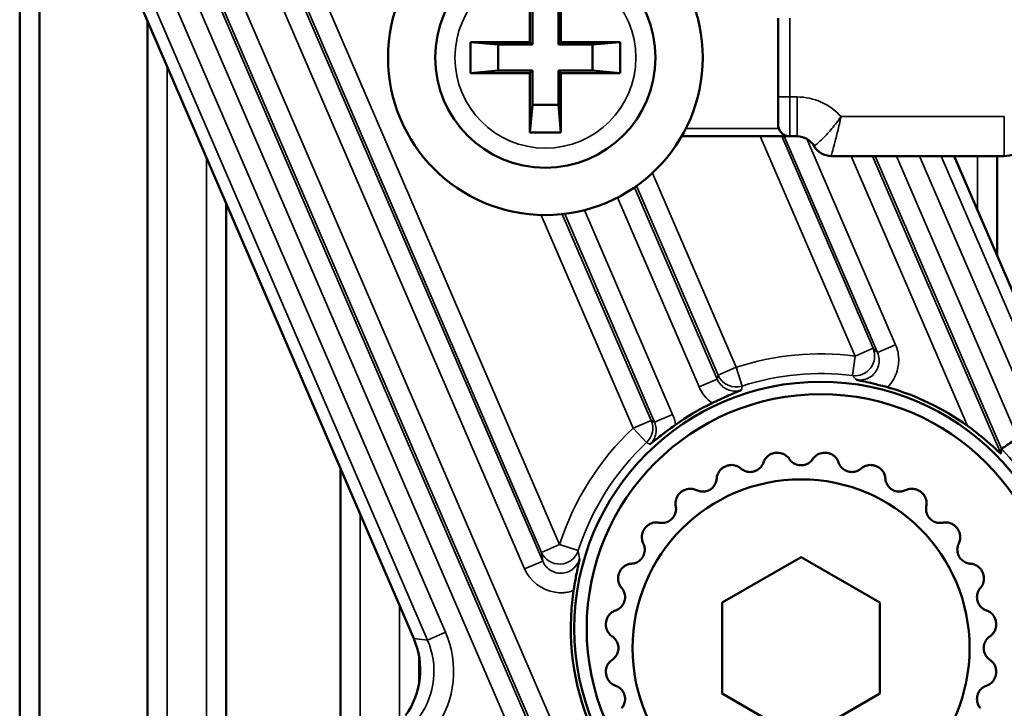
# Model space of a CAD drawing. Header units: millimetres. Extents: x 0 to 4638, y -120 to 1188.
# Tile 106 of 256: x 615 to 640, y 803 to 821. Entities that reach past the tile are written whole.
import ezdxf

# ---------------------------------------------------------------- set-up
doc = ezdxf.new("R2010")
doc.units = ezdxf.units.MM
doc.header["$LTSCALE"] = 2
doc.layers.add('Sichtbar (ISO)', color=7, linetype='Continuous', lineweight=50)
doc.layers.add('Sichtbar schmal (ISO)', color=7, linetype='Continuous', lineweight=35)

msp = doc.modelspace()

# ---------------------------------------------------------------- linework, layer by layer
at = {"layer": 'Sichtbar (ISO)'}
for p, q in [((615.0296, 826.0248), (615.0296, 801.7624)), ((615.5296, 825.4885), (615.5296, 802.2624)), ((625.0488, 805.1921), (617.2846, 823.1896)), ((628.0034, 821.8519), (628.0034, 820.3431)), ((628.7859, 820.3431), (628.7859, 821.8519)), ((628.0647, 821.1519), (628.0647, 820.2819)), ((628.7247, 820.2819), (628.7247, 821.1519)), ((618.2822, 820.8773), (618.2822, 802.2624)), ((634.3093, 820.9519), (634.3093, 818.9519)), ((626.4947, 820.3431), (627.1947, 820.2819)), ((626.4947, 820.3431), (626.4947, 819.5606)), ((628.0034, 820.3431), (626.4947, 820.3431)), ((628.0647, 820.2819), (628.0034, 820.3431)), ((628.7859, 820.3431), (628.7247, 820.2819)), ((630.2947, 820.3431), (628.7859, 820.3431)), ((630.2947, 820.3431), (629.5947, 820.2819)), ((630.2947, 819.5606), (630.2947, 820.3431)), ((627.1947, 819.6219), (627.1947, 820.2819)), ((627.1947, 820.2819), (628.0647, 820.2819)), ((628.7247, 820.2819), (629.5947, 820.2819)), ((629.5947, 820.2819), (629.5947, 819.6219)), ((626.4947, 819.5606), (627.1947, 819.6219)), ((628.0647, 819.6219), (627.1947, 819.6219)), ((628.0034, 819.5606), (628.0647, 819.6219)), ((628.0647, 819.6219), (628.0647, 818.7519)), ((628.7247, 819.6219), (628.7859, 819.5606)), ((629.5947, 819.6219), (628.7247, 819.6219)), ((628.7247, 818.7519), (628.7247, 819.6219)), ((630.2947, 819.5606), (629.5947, 819.6219)), ((626.4947, 819.5606), (628.0034, 819.5606)), ((628.0034, 819.5606), (628.0034, 818.0519)), ((628.7859, 819.5606), (630.2947, 819.5606)), ((628.7859, 818.0519), (628.7859, 819.5606)), ((634.3093, 818.2559), (634.3093, 818.9519)), ((628.0034, 818.0519), (628.0647, 818.7519)), ((628.0647, 818.7519), (628.7247, 818.7519)), ((628.7859, 818.0519), (628.7247, 818.7519)), ((628.0034, 818.0519), (628.7859, 818.0519)), ((631.8588, 817.9519), (634.6093, 817.9519)), ((634.6093, 817.9519), (634.7947, 817.9519)), ((635.2299, 817.7036), (635.23, 817.7036)), ((635.6607, 817.4519), (640.0626, 817.4519)), ((644.6635, 803.8318), (638.7878, 817.4519)), ((639.8822, 814.9151), (639.8822, 817.4519)), ((620.2822, 802.2624), (620.2822, 816.2413)), ((623.1822, 809.5191), (623.1822, 802.2624)), ((634.8947, 807.2638), (632.8925, 806.1078)), ((636.8968, 806.1078), (634.8947, 807.2638)), ((632.8925, 806.1078), (632.8925, 803.7959)), ((636.8968, 803.7959), (636.8968, 806.1078)), ((625.1822, 804.0542), (625.1822, 804.7464)), ((632.8925, 803.7959), (634.8947, 802.64)), ((634.8947, 802.64), (636.8968, 803.7959))]:
    msp.add_line(p, q, dxfattribs=at)
for centre, radius in [((628.3947, 819.9519), 4), ((628.3947, 819.9519), 2.8), ((635.3947, 805.4519), 6.2657), ((635.3947, 805.4519), 5.95), ((634.8947, 804.9519), 4.2857)]:
    msp.add_circle(centre, radius, dxfattribs=at)
for centre, radius, start, end in [((634.6093, 818.2519), 0.3, 238.62189, 270), ((634.7947, 817.4519), 0.5, 30, 90), ((640.0626, 818.4519), 1, 270, 330), ((635.6607, 817.9519), 0.5, 210, 270), ((635.3947, 805.4519), 6.3548, 54.06078, 74.45917), ((635.3947, 805.4519), 6.3548, 115.74829, 125.52887), ((634.8947, 804.9519), 5, 97.36116, 97.63884), ((634.8947, 804.9519), 5, 82.36116, 82.63884), ((634.8947, 804.9519), 5, 112.36116, 112.63884), ((634.8947, 804.9519), 5, 67.36116, 67.63884), ((634.8947, 804.9519), 5, 127.36116, 127.63884), ((634.8947, 804.9519), 5, 52.36116, 52.63884), ((634.8947, 804.9519), 5, 142.36116, 142.63884), ((634.8947, 804.9519), 5, 37.36116, 37.63884), ((634.8947, 804.9519), 5, 157.36116, 157.63884), ((634.8947, 804.9519), 5, 22.36116, 22.63884), ((635.3947, 805.4519), 6.3548, 171.29562, 235.37559), ((634.8947, 804.9519), 5, 172.36116, 172.63884), ((634.8947, 804.9519), 5, 7.36116, 7.63884), ((634.8947, 804.9519), 5, 187.36116, 187.63884), ((634.8947, 804.9519), 5, 352.36116, 352.63884)]:
    msp.add_arc(centre, radius, start, end, dxfattribs=at)
for centre, major_axis, ratio, start_param, end_param in [((1258.8432, -617.0464), (-617.0548, 1430.3379), 0.0348995, 0.054333, 0.0554619), ((640.062, 809.9371), (0.0737, -0.0745), 0.0691119, 3.128645, 3.191728), ((623.2108, 804.4006), (-1.9904, 0.2112), 0.9991978, 2.6289547, 3.6542306)]:
    msp.add_ellipse(centre, major_axis=major_axis, ratio=ratio, start_param=start_param, end_param=end_param, dxfattribs=at)
msp.add_open_spline([(634.3093, 818.2559), (634.3093, 818.2227), (634.3162, 818.1842), (634.3277, 818.1519)], degree=3, dxfattribs=at)
for points, knots in [([(634.3277, 818.1519), (634.3304, 818.1446), (634.3333, 818.1374), (634.3481, 818.1047), (634.3633, 818.0801), (634.4026, 818.0328), (634.4266, 818.0119), (634.4531, 817.9958)], [-0.118744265, -0.118744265, -0.118744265, -0.118744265, -0.116862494, -0.116862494, -0.110012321, -0.110012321, -0.102322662, -0.102322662, -0.102322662, -0.102322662]), ([(637.0979, 811.5765), (637.0517, 811.587), (637.0073, 811.5991), (636.8388, 811.644), (636.7356, 811.6694), (636.5969, 811.7027), (636.536, 811.7168), (636.4483, 811.7364), (636.4201, 811.7426), (636.3702, 811.7532), (636.3158, 811.7643), (636.3111, 811.7653), (636.311, 811.7654), (636.3108, 811.7654), (636.3108, 811.7654), (636.3104, 811.7655)], [0, 0, 0, 0, 0.01385547, 0.01385547, 0.05337313, 0.05337313, 0.08978995, 0.08978995, 0.1076162, 0.1076162, 0.12174494, 0.12174494, 0.12263289, 0.12263289, 0.12299774, 0.12299774, 0.12299774, 0.12299774]), ([(633.3803, 811.5052), (633.3723, 811.502), (633.3665, 811.4997), (633.2655, 811.4594), (633.165, 811.4173), (632.9279, 811.3135), (632.8299, 811.2684), (632.7156, 811.2148), (632.6748, 811.1954), (632.634, 811.1757)], [-0.00380378, -0.00380378, -0.00380378, -0.00380378, 0, 0, 0.04330446, 0.04330446, 0.08611398, 0.08611398, 0.10936798, 0.10936798, 0.10936798, 0.10936798]), ([(631.7018, 810.6236), (631.6546, 810.5898), (631.6079, 810.556), (631.4679, 810.4531), (631.3908, 810.3943), (631.2317, 810.2715), (631.1449, 810.2022), (631.0629, 810.1344), (631.0587, 810.131), (631.0527, 810.1259)], [0, 0, 0, 0, 0.01741164, 0.01741164, 0.05370571, 0.05370571, 0.12434842, 0.12434842, 0.13008211, 0.13008211, 0.13008211, 0.13008211]), ([(639.9701, 809.8984), (639.9701, 809.8982), (639.97, 809.8981), (639.9691, 809.8972), (639.9648, 809.8997), (639.9505, 809.911), (639.9405, 809.9196), (639.8921, 809.9624), (639.8308, 810.019), (639.5954, 810.2306), (639.3491, 810.4334), (639.1245, 810.597)], [0.23044953, 0.23044953, 0.23044953, 0.23044953, 0.23114941, 0.23114941, 0.23798645, 0.23798645, 0.24482348, 0.24482348, 0.26972839, 0.26972839, 0.35172939, 0.35172939, 0.35172939, 0.35172939]), ([(639.9884, 810.0117), (639.9908, 810.0133), (640.001, 810.0202), (640.0393, 810.0461), (640.0697, 810.0666), (640.1471, 810.1187), (640.1935, 810.1499), (640.2961, 810.2186), (640.3514, 810.2556), (640.4083, 810.2934), (640.4092, 810.294), (640.4101, 810.2946)], [0.081731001, 0.081731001, 0.081731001, 0.081731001, 0.098444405, 0.098444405, 0.118097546, 0.118097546, 0.138100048, 0.138100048, 0.158261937, 0.158261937, 0.158588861, 0.158588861, 0.158588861, 0.158588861]), ([(633.939, 809.6675), (633.95, 809.6997), (633.9656, 809.7308), (634.0099, 809.7938), (634.0442, 809.8285), (634.1076, 809.8686), (634.1306, 809.8801), (634.1791, 809.8978), (634.2045, 809.9041), (634.23, 809.9075)], [0.025016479, 0.025016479, 0.025016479, 0.025016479, 0.037688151, 0.037688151, 0.053174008, 0.053174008, 0.060916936, 0.060916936, 0.068659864, 0.068659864, 0.068659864, 0.068659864]), ([(634.2541, 809.9107), (634.2797, 809.914), (634.3058, 809.9145), (634.3572, 809.9099), (634.3824, 809.9048), (634.454, 809.8825), (634.4961, 809.8578), (634.5553, 809.8085), (634.5784, 809.7824), (634.5972, 809.7542)], [0.193337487, 0.193337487, 0.193337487, 0.193337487, 0.201080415, 0.201080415, 0.208823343, 0.208823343, 0.2243092, 0.2243092, 0.236980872, 0.236980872, 0.236980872, 0.236980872]), ([(635.1921, 809.7542), (635.211, 809.7824), (635.2341, 809.8085), (635.2932, 809.8578), (635.3354, 809.8825), (635.4069, 809.9048), (635.4322, 809.9099), (635.4835, 809.9145), (635.5097, 809.914), (635.5353, 809.9107)], [0.025016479, 0.025016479, 0.025016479, 0.025016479, 0.037688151, 0.037688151, 0.053174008, 0.053174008, 0.060916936, 0.060916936, 0.068659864, 0.068659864, 0.068659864, 0.068659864]), ([(635.5593, 809.9075), (635.5849, 809.9041), (635.6103, 809.8978), (635.6587, 809.8801), (635.6818, 809.8686), (635.7451, 809.8285), (635.7794, 809.7938), (635.8238, 809.7308), (635.8394, 809.6997), (635.8503, 809.6675)], [0.193337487, 0.193337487, 0.193337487, 0.193337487, 0.201080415, 0.201080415, 0.208823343, 0.208823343, 0.2243092, 0.2243092, 0.236980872, 0.236980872, 0.236980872, 0.236980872]), ([(632.9925, 809.5759), (633.0163, 809.5857), (633.0415, 809.593), (633.0923, 809.6019), (633.118, 809.6035), (633.1929, 809.6004), (633.2399, 809.5875), (633.3098, 809.5551), (633.3389, 809.5359), (633.3645, 809.5136)], [0.193337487, 0.193337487, 0.193337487, 0.193337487, 0.201080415, 0.201080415, 0.208823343, 0.208823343, 0.2243092, 0.2243092, 0.236980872, 0.236980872, 0.236980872, 0.236980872]), ([(633.939, 809.6675), (633.9277, 809.634), (633.9112, 809.6015), (633.8692, 809.5435), (633.8413, 809.5144), (633.7736, 809.4663), (633.7337, 809.4474), (633.6523, 809.4256), (633.6083, 809.422), (633.5256, 809.4299), (633.4869, 809.4411), (633.4215, 809.4703), (633.391, 809.4902), (633.3645, 809.5136)], [0.160972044, 0.160972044, 0.160972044, 0.160972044, 0.174155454, 0.174155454, 0.186793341, 0.186793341, 0.199431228, 0.199431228, 0.212069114, 0.212069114, 0.224707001, 0.224707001, 0.237890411, 0.237890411, 0.237890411, 0.237890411]), ([(635.1921, 809.7542), (635.1725, 809.7248), (635.1482, 809.6976), (635.0926, 809.6525), (635.0581, 809.6316), (634.9803, 809.6027), (634.9368, 809.5947), (634.8525, 809.5947), (634.8091, 809.6027), (634.7313, 809.6316), (634.6968, 809.6525), (634.6412, 809.6976), (634.6169, 809.7248), (634.5972, 809.7542)], [0.160972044, 0.160972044, 0.160972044, 0.160972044, 0.174155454, 0.174155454, 0.186793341, 0.186793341, 0.199431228, 0.199431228, 0.212069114, 0.212069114, 0.224707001, 0.224707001, 0.237890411, 0.237890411, 0.237890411, 0.237890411]), ([(636.4249, 809.5136), (636.3983, 809.4902), (636.3678, 809.4703), (636.3024, 809.4411), (636.2637, 809.4299), (636.1811, 809.422), (636.137, 809.4256), (636.0556, 809.4474), (636.0157, 809.4663), (635.948, 809.5144), (635.9202, 809.5435), (635.8781, 809.6015), (635.8617, 809.634), (635.8503, 809.6675)], [0.160972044, 0.160972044, 0.160972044, 0.160972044, 0.174155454, 0.174155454, 0.186793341, 0.186793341, 0.199431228, 0.199431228, 0.212069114, 0.212069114, 0.224707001, 0.224707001, 0.237890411, 0.237890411, 0.237890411, 0.237890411]), ([(636.4249, 809.5136), (636.4504, 809.5359), (636.4795, 809.5551), (636.5494, 809.5875), (636.5965, 809.6004), (636.6714, 809.6035), (636.6971, 809.6019), (636.7479, 809.593), (636.773, 809.5857), (636.7969, 809.5759)], [0.025016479, 0.025016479, 0.025016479, 0.025016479, 0.037688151, 0.037688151, 0.053174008, 0.053174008, 0.060916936, 0.060916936, 0.068659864, 0.068659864, 0.068659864, 0.068659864]), ([(632.7511, 809.2595), (632.7533, 809.2934), (632.7603, 809.3275), (632.7869, 809.3998), (632.811, 809.4423), (632.8618, 809.4974), (632.8811, 809.5144), (632.9233, 809.5441), (632.9462, 809.5567), (632.9701, 809.5666)], [0.025016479, 0.025016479, 0.025016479, 0.025016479, 0.037688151, 0.037688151, 0.053174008, 0.053174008, 0.060916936, 0.060916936, 0.068659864, 0.068659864, 0.068659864, 0.068659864]), ([(636.8193, 809.5666), (636.8431, 809.5567), (636.866, 809.5441), (636.9082, 809.5144), (636.9275, 809.4974), (636.9783, 809.4423), (637.0025, 809.3998), (637.029, 809.3275), (637.036, 809.2934), (637.0382, 809.2595)], [0.193337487, 0.193337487, 0.193337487, 0.193337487, 0.201080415, 0.201080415, 0.208823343, 0.208823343, 0.2243092, 0.2243092, 0.236980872, 0.236980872, 0.236980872, 0.236980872]), ([(632.7511, 809.2595), (632.7488, 809.2242), (632.7413, 809.1886), (632.7157, 809.1217), (632.6963, 809.0863), (632.6434, 809.0224), (632.6097, 808.9938), (632.5368, 808.9516), (632.4952, 808.9368), (632.4133, 808.9229), (632.373, 808.9238), (632.3023, 808.9351), (632.2676, 808.9464), (632.2359, 808.9621)], [0.160972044, 0.160972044, 0.160972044, 0.160972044, 0.174155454, 0.174155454, 0.186793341, 0.186793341, 0.199431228, 0.199431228, 0.212069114, 0.212069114, 0.224707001, 0.224707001, 0.237890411, 0.237890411, 0.237890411, 0.237890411]), ([(637.5534, 808.9621), (637.5217, 808.9464), (637.4871, 808.9351), (637.4164, 808.9238), (637.3761, 808.9229), (637.2942, 808.9368), (637.2526, 808.9516), (637.1796, 808.9938), (637.146, 809.0224), (637.093, 809.0863), (637.0736, 809.1217), (637.048, 809.1886), (637.0405, 809.2242), (637.0382, 809.2595)], [0.160972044, 0.160972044, 0.160972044, 0.160972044, 0.174155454, 0.174155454, 0.186793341, 0.186793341, 0.199431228, 0.199431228, 0.212069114, 0.212069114, 0.224707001, 0.224707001, 0.237890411, 0.237890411, 0.237890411, 0.237890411]), ([(631.7093, 808.5579), (631.7026, 808.5912), (631.7006, 808.626), (631.7075, 808.7027), (631.7198, 808.75), (631.7546, 808.8164), (631.7689, 808.8378), (631.802, 808.8774), (631.8208, 808.8955), (631.8413, 808.9113)], [0.025016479, 0.025016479, 0.025016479, 0.025016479, 0.037688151, 0.037688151, 0.053174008, 0.053174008, 0.060916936, 0.060916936, 0.068659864, 0.068659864, 0.068659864, 0.068659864]), ([(631.8605, 808.926), (631.881, 808.9417), (631.9034, 808.9552), (631.9502, 808.9769), (631.9746, 808.9851), (632.0477, 809.0016), (632.0965, 809.0013), (632.1724, 808.9881), (632.2055, 808.9771), (632.2359, 808.9621)], [0.193337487, 0.193337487, 0.193337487, 0.193337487, 0.201080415, 0.201080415, 0.208823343, 0.208823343, 0.2243092, 0.2243092, 0.236980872, 0.236980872, 0.236980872, 0.236980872]), ([(637.5534, 808.9621), (637.5839, 808.9771), (637.6169, 808.9881), (637.6928, 809.0013), (637.7416, 809.0016), (637.8148, 808.9851), (637.8392, 808.9769), (637.886, 808.9552), (637.9083, 808.9417), (637.9289, 808.926)], [0.025016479, 0.025016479, 0.025016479, 0.025016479, 0.037688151, 0.037688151, 0.053174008, 0.053174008, 0.060916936, 0.060916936, 0.068659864, 0.068659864, 0.068659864, 0.068659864]), ([(637.9481, 808.9113), (637.9685, 808.8955), (637.9874, 808.8774), (638.0205, 808.8378), (638.0347, 808.8164), (638.0695, 808.75), (638.0819, 808.7027), (638.0888, 808.626), (638.0867, 808.5912), (638.0801, 808.5579)], [0.193337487, 0.193337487, 0.193337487, 0.193337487, 0.201080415, 0.201080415, 0.208823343, 0.208823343, 0.2243092, 0.2243092, 0.236980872, 0.236980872, 0.236980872, 0.236980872]), ([(631.7093, 808.5579), (631.7162, 808.5233), (631.7182, 808.4869), (631.7108, 808.4156), (631.7012, 808.3765), (631.6666, 808.301), (631.6415, 808.2647), (631.5819, 808.2051), (631.5456, 808.18), (631.4701, 808.1454), (631.4309, 808.1358), (631.3597, 808.1284), (631.3233, 808.1304), (631.2886, 808.1373)], [0.160972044, 0.160972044, 0.160972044, 0.160972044, 0.174155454, 0.174155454, 0.186793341, 0.186793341, 0.199431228, 0.199431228, 0.212069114, 0.212069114, 0.224707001, 0.224707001, 0.237890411, 0.237890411, 0.237890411, 0.237890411]), ([(638.5007, 808.1373), (638.4661, 808.1304), (638.4297, 808.1284), (638.3584, 808.1358), (638.3193, 808.1454), (638.2438, 808.18), (638.2075, 808.2051), (638.1479, 808.2647), (638.1228, 808.301), (638.0882, 808.3765), (638.0786, 808.4156), (638.0712, 808.4869), (638.0732, 808.5233), (638.0801, 808.5579)], [0.160972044, 0.160972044, 0.160972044, 0.160972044, 0.174155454, 0.174155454, 0.186793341, 0.186793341, 0.199431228, 0.199431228, 0.212069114, 0.212069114, 0.224707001, 0.224707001, 0.237890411, 0.237890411, 0.237890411, 0.237890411]), ([(630.9353, 808.0053), (630.9511, 808.0257), (630.9692, 808.0446), (631.0088, 808.0777), (631.0302, 808.0919), (631.0966, 808.1267), (631.1438, 808.1391), (631.2205, 808.146), (631.2553, 808.1439), (631.2886, 808.1373)], [0.193337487, 0.193337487, 0.193337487, 0.193337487, 0.201080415, 0.201080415, 0.208823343, 0.208823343, 0.2243092, 0.2243092, 0.236980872, 0.236980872, 0.236980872, 0.236980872]), ([(638.5007, 808.1373), (638.534, 808.1439), (638.5688, 808.146), (638.6455, 808.1391), (638.6928, 808.1267), (638.7592, 808.0919), (638.7806, 808.0777), (638.8202, 808.0446), (638.8383, 808.0257), (638.8541, 808.0053)], [0.025016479, 0.025016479, 0.025016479, 0.025016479, 0.037688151, 0.037688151, 0.053174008, 0.053174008, 0.060916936, 0.060916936, 0.068659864, 0.068659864, 0.068659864, 0.068659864]), ([(630.8845, 807.6106), (630.8695, 807.6411), (630.8585, 807.6741), (630.8453, 807.75), (630.845, 807.7988), (630.8614, 807.872), (630.8696, 807.8964), (630.8914, 807.9432), (630.9049, 807.9655), (630.9205, 807.9861)], [0.025016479, 0.025016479, 0.025016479, 0.025016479, 0.037688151, 0.037688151, 0.053174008, 0.053174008, 0.060916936, 0.060916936, 0.068659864, 0.068659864, 0.068659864, 0.068659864]), ([(638.8688, 807.9861), (638.8845, 807.9655), (638.898, 807.9432), (638.9197, 807.8964), (638.9279, 807.872), (638.9444, 807.7988), (638.9441, 807.75), (638.9309, 807.6741), (638.9199, 807.6411), (638.9049, 807.6106)], [0.193337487, 0.193337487, 0.193337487, 0.193337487, 0.201080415, 0.201080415, 0.208823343, 0.208823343, 0.2243092, 0.2243092, 0.236980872, 0.236980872, 0.236980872, 0.236980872]), ([(630.8845, 807.6106), (630.9001, 807.5789), (630.9115, 807.5443), (630.9228, 807.4736), (630.9236, 807.4333), (630.9098, 807.3514), (630.8949, 807.3098), (630.8528, 807.2368), (630.8242, 807.2032), (630.7602, 807.1502), (630.7249, 807.1308), (630.658, 807.1052), (630.6223, 807.0977), (630.5871, 807.0954)], [0.160972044, 0.160972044, 0.160972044, 0.160972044, 0.174155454, 0.174155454, 0.186793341, 0.186793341, 0.199431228, 0.199431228, 0.212069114, 0.212069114, 0.224707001, 0.224707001, 0.237890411, 0.237890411, 0.237890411, 0.237890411]), ([(639.2023, 807.0954), (639.167, 807.0977), (639.1314, 807.1052), (639.0645, 807.1308), (639.0291, 807.1502), (638.9652, 807.2032), (638.9366, 807.2368), (638.8944, 807.3098), (638.8796, 807.3514), (638.8657, 807.4333), (638.8666, 807.4736), (638.8779, 807.5443), (638.8892, 807.5789), (638.9049, 807.6106)], [0.160972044, 0.160972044, 0.160972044, 0.160972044, 0.174155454, 0.174155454, 0.186793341, 0.186793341, 0.199431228, 0.199431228, 0.212069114, 0.212069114, 0.224707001, 0.224707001, 0.237890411, 0.237890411, 0.237890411, 0.237890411]), ([(629.2647, 807.2193), (629.2633, 807.213), (629.2616, 807.2054), (629.2599, 807.1978), (629.2395, 807.1069), (629.2165, 806.9986), (629.1653, 806.7316), (629.1466, 806.6226), (629.1265, 806.4999), (629.1197, 806.457), (629.1127, 806.4137)], [-0.005962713, -0.005962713, -0.005962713, -0.005962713, -0.003002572, 0, 0, 0.037514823, 0.037514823, 0.073642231, 0.073642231, 0.092634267, 0.092634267, 0.092634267, 0.092634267]), ([(630.2799, 806.8765), (630.2899, 806.9003), (630.3025, 806.9232), (630.3321, 806.9654), (630.3492, 806.9847), (630.4043, 807.0355), (630.4467, 807.0597), (630.519, 807.0862), (630.5532, 807.0932), (630.5871, 807.0954)], [0.193337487, 0.193337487, 0.193337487, 0.193337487, 0.201080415, 0.201080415, 0.208823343, 0.208823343, 0.2243092, 0.2243092, 0.236980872, 0.236980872, 0.236980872, 0.236980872]), ([(639.2023, 807.0954), (639.2362, 807.0932), (639.2703, 807.0862), (639.3426, 807.0597), (639.3851, 807.0355), (639.4402, 806.9847), (639.4572, 806.9654), (639.4869, 806.9232), (639.4995, 806.9003), (639.5094, 806.8765)], [0.025016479, 0.025016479, 0.025016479, 0.025016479, 0.037688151, 0.037688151, 0.053174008, 0.053174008, 0.060916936, 0.060916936, 0.068659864, 0.068659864, 0.068659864, 0.068659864]), ([(630.333, 806.4821), (630.3106, 806.5076), (630.2914, 806.5367), (630.2591, 806.6066), (630.2461, 806.6537), (630.2431, 806.7286), (630.2447, 806.7543), (630.2536, 806.8051), (630.2608, 806.8302), (630.2707, 806.8541)], [0.025016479, 0.025016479, 0.025016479, 0.025016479, 0.037688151, 0.037688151, 0.053174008, 0.053174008, 0.060916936, 0.060916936, 0.068659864, 0.068659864, 0.068659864, 0.068659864]), ([(639.5187, 806.8541), (639.5285, 806.8302), (639.5358, 806.8051), (639.5447, 806.7543), (639.5463, 806.7286), (639.5432, 806.6537), (639.5303, 806.6066), (639.4979, 806.5367), (639.4787, 806.5076), (639.4564, 806.4821)], [0.193337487, 0.193337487, 0.193337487, 0.193337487, 0.201080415, 0.201080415, 0.208823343, 0.208823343, 0.2243092, 0.2243092, 0.236980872, 0.236980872, 0.236980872, 0.236980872]), ([(630.333, 806.4821), (630.3563, 806.4555), (630.3762, 806.425), (630.4054, 806.3596), (630.4167, 806.3209), (630.4245, 806.2383), (630.4209, 806.1942), (630.3991, 806.1128), (630.3802, 806.0729), (630.3321, 806.0052), (630.303, 805.9774), (630.245, 805.9353), (630.2125, 805.9189), (630.179, 805.9075)], [0.160972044, 0.160972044, 0.160972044, 0.160972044, 0.174155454, 0.174155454, 0.186793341, 0.186793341, 0.199431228, 0.199431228, 0.212069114, 0.212069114, 0.224707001, 0.224707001, 0.237890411, 0.237890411, 0.237890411, 0.237890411]), ([(639.6103, 805.9075), (639.5768, 805.9189), (639.5443, 805.9353), (639.4863, 805.9774), (639.4572, 806.0052), (639.4091, 806.0729), (639.3902, 806.1128), (639.3684, 806.1942), (639.3648, 806.2383), (639.3727, 806.3209), (639.3839, 806.3596), (639.4131, 806.425), (639.433, 806.4555), (639.4564, 806.4821)], [0.160972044, 0.160972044, 0.160972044, 0.160972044, 0.174155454, 0.174155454, 0.186793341, 0.186793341, 0.199431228, 0.199431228, 0.212069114, 0.212069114, 0.224707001, 0.224707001, 0.237890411, 0.237890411, 0.237890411, 0.237890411]), ([(629.939, 805.6165), (629.9425, 805.6421), (629.9488, 805.6675), (629.9665, 805.7159), (629.9779, 805.739), (630.018, 805.8023), (630.0527, 805.8366), (630.1157, 805.881), (630.1469, 805.8966), (630.179, 805.9075)], [0.193337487, 0.193337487, 0.193337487, 0.193337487, 0.201080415, 0.201080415, 0.208823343, 0.208823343, 0.2243092, 0.2243092, 0.236980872, 0.236980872, 0.236980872, 0.236980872]), ([(639.6103, 805.9075), (639.6425, 805.8966), (639.6736, 805.881), (639.7366, 805.8366), (639.7713, 805.8023), (639.8114, 805.739), (639.8229, 805.7159), (639.8406, 805.6675), (639.8469, 805.6421), (639.8503, 805.6165)], [0.025016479, 0.025016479, 0.025016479, 0.025016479, 0.037688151, 0.037688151, 0.053174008, 0.053174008, 0.060916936, 0.060916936, 0.068659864, 0.068659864, 0.068659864, 0.068659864]), ([(630.0924, 805.2493), (630.0641, 805.2682), (630.0381, 805.2913), (629.9887, 805.3504), (629.9641, 805.3926), (629.9417, 805.4641), (629.9366, 805.4894), (629.9321, 805.5407), (629.9326, 805.5669), (629.9359, 805.5925)], [0.025016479, 0.025016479, 0.025016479, 0.025016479, 0.037688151, 0.037688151, 0.053174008, 0.053174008, 0.060916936, 0.060916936, 0.068659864, 0.068659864, 0.068659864, 0.068659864]), ([(639.8535, 805.5925), (639.8568, 805.5669), (639.8573, 805.5407), (639.8527, 805.4894), (639.8476, 805.4641), (639.8253, 805.3926), (639.8006, 805.3504), (639.7513, 805.2913), (639.7252, 805.2682), (639.697, 805.2493)], [0.193337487, 0.193337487, 0.193337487, 0.193337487, 0.201080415, 0.201080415, 0.208823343, 0.208823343, 0.2243092, 0.2243092, 0.236980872, 0.236980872, 0.236980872, 0.236980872]), ([(630.0924, 805.2493), (630.1218, 805.2297), (630.1489, 805.2054), (630.194, 805.1498), (630.2149, 805.1153), (630.2439, 805.0375), (630.2518, 804.994), (630.2518, 804.9097), (630.2439, 804.8663), (630.2149, 804.7885), (630.194, 804.754), (630.1489, 804.6984), (630.1218, 804.6741), (630.0924, 804.6544)], [0.160972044, 0.160972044, 0.160972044, 0.160972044, 0.174155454, 0.174155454, 0.186793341, 0.186793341, 0.199431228, 0.199431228, 0.212069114, 0.212069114, 0.224707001, 0.224707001, 0.237890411, 0.237890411, 0.237890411, 0.237890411]), ([(639.697, 804.6544), (639.6676, 804.6741), (639.6404, 804.6984), (639.5953, 804.754), (639.5744, 804.7885), (639.5455, 804.8663), (639.5375, 804.9097), (639.5375, 804.994), (639.5455, 805.0375), (639.5744, 805.1153), (639.5953, 805.1498), (639.6404, 805.2054), (639.6676, 805.2297), (639.697, 805.2493)], [0.160972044, 0.160972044, 0.160972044, 0.160972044, 0.174155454, 0.174155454, 0.186793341, 0.186793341, 0.199431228, 0.199431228, 0.212069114, 0.212069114, 0.224707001, 0.224707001, 0.237890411, 0.237890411, 0.237890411, 0.237890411]), ([(629.9359, 804.3113), (629.9326, 804.3369), (629.9321, 804.363), (629.9366, 804.4144), (629.9417, 804.4396), (629.9641, 804.5112), (629.9887, 804.5533), (630.0381, 804.6125), (630.0641, 804.6356), (630.0924, 804.6544)], [0.193337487, 0.193337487, 0.193337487, 0.193337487, 0.201080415, 0.201080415, 0.208823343, 0.208823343, 0.2243092, 0.2243092, 0.236980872, 0.236980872, 0.236980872, 0.236980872]), ([(639.697, 804.6544), (639.7252, 804.6356), (639.7513, 804.6125), (639.8006, 804.5533), (639.8253, 804.5112), (639.8476, 804.4396), (639.8527, 804.4144), (639.8573, 804.363), (639.8568, 804.3369), (639.8535, 804.3113)], [0.025016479, 0.025016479, 0.025016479, 0.025016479, 0.037688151, 0.037688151, 0.053174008, 0.053174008, 0.060916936, 0.060916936, 0.068659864, 0.068659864, 0.068659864, 0.068659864]), ([(630.179, 803.9962), (630.1469, 804.0072), (630.1157, 804.0228), (630.0527, 804.0671), (630.018, 804.1014), (629.9779, 804.1648), (629.9665, 804.1878), (629.9488, 804.2363), (629.9425, 804.2617), (629.939, 804.2872)], [0.025016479, 0.025016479, 0.025016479, 0.025016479, 0.037688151, 0.037688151, 0.053174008, 0.053174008, 0.060916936, 0.060916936, 0.068659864, 0.068659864, 0.068659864, 0.068659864]), ([(639.8503, 804.2872), (639.8469, 804.2617), (639.8406, 804.2363), (639.8229, 804.1878), (639.8114, 804.1648), (639.7713, 804.1014), (639.7366, 804.0671), (639.6736, 804.0228), (639.6425, 804.0072), (639.6103, 803.9962)], [0.193337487, 0.193337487, 0.193337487, 0.193337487, 0.201080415, 0.201080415, 0.208823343, 0.208823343, 0.2243092, 0.2243092, 0.236980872, 0.236980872, 0.236980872, 0.236980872]), ([(630.179, 803.9962), (630.2125, 803.9849), (630.245, 803.9684), (630.303, 803.9264), (630.3321, 803.8985), (630.3802, 803.8308), (630.3991, 803.7909), (630.4209, 803.7095), (630.4245, 803.6655), (630.4167, 803.5828), (630.4054, 803.5441), (630.3762, 803.4787), (630.3563, 803.4482), (630.333, 803.4217)], [0.160972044, 0.160972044, 0.160972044, 0.160972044, 0.174155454, 0.174155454, 0.186793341, 0.186793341, 0.199431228, 0.199431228, 0.212069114, 0.212069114, 0.224707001, 0.224707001, 0.237890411, 0.237890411, 0.237890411, 0.237890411]), ([(639.4564, 803.4217), (639.433, 803.4482), (639.4131, 803.4787), (639.3839, 803.5441), (639.3727, 803.5828), (639.3648, 803.6655), (639.3684, 803.7095), (639.3902, 803.7909), (639.4091, 803.8308), (639.4572, 803.8985), (639.4863, 803.9264), (639.5443, 803.9684), (639.5768, 803.9849), (639.6103, 803.9962)], [0.160972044, 0.160972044, 0.160972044, 0.160972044, 0.174155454, 0.174155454, 0.186793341, 0.186793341, 0.199431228, 0.199431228, 0.212069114, 0.212069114, 0.224707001, 0.224707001, 0.237890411, 0.237890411, 0.237890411, 0.237890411])]:
    msp.add_open_spline(points, degree=3, knots=knots, dxfattribs=at)
at = {"layer": 'Sichtbar schmal (ISO)'}
for p, q in [((618.9838, 830.233), (628.7559, 807.5811)), ((618.4847, 829.9738), (628.3258, 807.1619)), ((628.2971, 807.3832), (618.525, 830.035)), ((627.867, 806.964), (618.0259, 829.7758)), ((631.513, 796.2503), (617.2126, 829.3988)), ((616.7135, 829.1395), (631.2752, 795.3853)), ((616.7538, 829.2008), (631.0542, 796.0524)), ((630.8013, 795.2224), (616.2547, 828.9416)), ((615.7104, 827.6143), (625.3994, 805.1549)), ((625.8583, 805.3528), (616.1692, 827.8122)), ((634.6093, 818.9519), (634.6093, 820.9519)), ((618.7822, 819.7183), (618.7822, 801.7624)), ((634.3093, 818.9519), (634.6093, 818.9519)), ((634.6093, 818.9519), (634.6093, 817.9519)), ((634.7947, 818.9519), (634.6093, 818.9519)), ((634.7947, 818.9519), (634.7947, 817.9519)), ((640.0626, 818.4519), (635.9127, 818.4519)), ((640.0626, 818.4519), (640.0626, 817.4519)), ((634.3277, 818.1519), (631.9668, 818.1519)), ((636.267, 812.3689), (633.8585, 817.9519)), ((634.4027, 817.9519), (636.7258, 812.5669)), ((636.8392, 812.4587), (634.4695, 817.9519)), ((635.0419, 817.8865), (637.2981, 812.6566)), ((619.7822, 801.7624), (619.7822, 817.4003)), ((636.1673, 817.4519), (639.1245, 810.597)), ((639.9701, 809.8984), (636.7115, 817.4519)), ((639.9881, 810.0113), (636.7782, 817.4519)), ((637.3224, 817.4519), (640.4101, 810.2946)), ((643.9355, 803.4823), (637.909, 817.4519)), ((638.4532, 817.4519), (644.3944, 803.6802)), ((639.3822, 816.0741), (639.3822, 817.4519)), ((631.1155, 817.0198), (633.2448, 812.084)), ((630.6614, 816.6561), (632.7641, 811.782)), ((632.786, 811.886), (630.7127, 816.692)), ((632.3053, 811.5841), (630.2289, 816.3972)), ((629.3907, 816.0779), (631.6296, 810.8881)), ((630.6257, 810.5375), (628.2893, 815.9533)), ((628.8241, 815.975), (631.0845, 810.7354)), ((631.1708, 810.6901), (628.8877, 815.9824)), ((636.8392, 812.4587), (637.2981, 812.6566)), ((636.267, 812.3689), (636.2045, 811.8735)), ((636.267, 812.3689), (636.7258, 812.5669)), ((633.2448, 812.084), (632.786, 811.886)), ((633.2448, 812.084), (633.3988, 811.609)), ((632.3053, 811.5841), (632.7641, 811.782)), ((631.1708, 810.6901), (631.6296, 810.8881)), ((631.0845, 810.7354), (630.6257, 810.5375)), ((630.9672, 810.1733), (630.6257, 810.5375)), ((623.6822, 808.3601), (623.6822, 801.7624)), ((628.2971, 807.3832), (628.7559, 807.5811)), ((629.2314, 807.4286), (628.7559, 807.5811)), ((627.867, 806.964), (628.3258, 807.1619)), ((624.6822, 803.0168), (624.6822, 806.042)), ((625.8583, 805.3528), (625.3994, 805.1549)), ((625.0488, 805.1921), (625.3994, 805.1549))]:
    msp.add_line(p, q, dxfattribs=at)
msp.add_circle((628.3947, 819.9519), 2.3, dxfattribs=at)
for centre, radius, start, end in [((634.7947, 817.4519), 1.5, 41.81031, 90), ((635.3947, 805.4519), 6.9718, 82.8122, 107.96086), ((635.3947, 805.4519), 6.4725, 82.8122, 107.96086), ((635.3947, 805.4519), 6.9718, 133.15971, 162.21741), ((635.3947, 805.4519), 6.4725, 133.15971, 162.21741), ((635.3947, 805.4519), 6.4725, 1.88342, 44.78779)]:
    msp.add_arc(centre, radius, start, end, dxfattribs=at)
for centre, major_axis, ratio, start_param, end_param in [((636.267, 812.3689), (-0.3439, -0.363), 0.996098, 0.6347964, 2.7350428), ((1086.9142, -239.1748), (-454.6691, 1053.9265), 0.0348995, 6.2004602, 6.2019952), ((633.2448, 812.084), (-0.4892, 0.1035), 0.9981774, 0.6166425, 2.0919834), ((1039.5504, -414.7269), (-407.9708, 1228.9708), 0.0372039, 6.2061286, 6.2075023), ((633.3227, 812.0225), (1.0183, 0.4366), 0.9364467, 3.1435505, 3.6520657), ((630.6219, 810.4324), (0.9468, 0.5739), 0.9341518, 5.8899307, 6.1545411), ((630.6257, 810.5375), (-0.2321, -0.4428), 0.9984641, 1.2365541, 2.4601261), ((628.7559, 807.5811), (-0.4962, -0.0616), 0.9923159, 0.2859417, 2.7048566), ((631.1465, 809.842), (0.0834, -8.2035), 0.366802, 5.0130664, 5.0414718), ((790.4752, 466.1742), (-160.9835, 344.0061), 0.0330133, 0.1120535, 0.1167529), ((623.5607, 804.3635), (-2.488, 0.264), 0.9991978, 2.6289547, 3.6542306), ((623.5607, 804.3635), (-1.9912, 0.2113), 0.9987973, 2.6289547, 3.6542306)]:
    msp.add_ellipse(centre, major_axis=major_axis, ratio=ratio, start_param=start_param, end_param=end_param, dxfattribs=at)
for points, knots in [([(635.2277, 817.7019), (635.2277, 817.7019), (635.2289, 817.7028), (635.2314, 817.7047), (635.2403, 817.7115), (635.2656, 817.7313), (635.3034, 817.7638), (635.3435, 817.7983), (635.3989, 817.8483), (635.462, 817.9113), (635.5284, 817.9777), (635.6046, 818.0605), (635.6815, 818.1523), (635.7583, 818.244), (635.8368, 818.3458), (635.9127, 818.4519)], [0, 0, 0, 0, 0.0600409, 0.0600409, 0.0600409, 0.2786403, 0.2786403, 0.2786403, 0.5110886, 0.5110886, 0.5110886, 0.7557669, 0.7557669, 0.7557669, 1, 1, 1, 1]), ([(635.6607, 817.4519), (635.6607, 817.4519), (635.6612, 817.4534), (635.662, 817.4565), (635.6652, 817.4675), (635.6744, 817.4994), (635.6881, 817.5485), (635.7028, 817.6009), (635.723, 817.6744), (635.746, 817.762), (635.7703, 817.8543), (635.7981, 817.9645), (635.8266, 818.0821), (635.8548, 818.1988), (635.8841, 818.3242), (635.9127, 818.4519)], [0, 0, 0, 0, 0.0597386, 0.0597386, 0.0597386, 0.2778153, 0.2778153, 0.2778153, 0.510799, 0.510799, 0.510799, 0.7562378, 0.7562378, 0.7562378, 1, 1, 1, 1]), ([(637.2981, 812.6566), (637.3425, 812.5535), (637.3699, 812.4412), (637.3767, 812.3292), (637.3835, 812.2172), (637.3701, 812.1027), (637.3387, 811.9955), (637.2935, 811.8409), (637.2106, 811.6967), (637.0979, 811.5765)], [0, 0, 0, 0, 0.2904581, 0.2904581, 0.2904581, 0.5809733, 0.5809733, 0.5809733, 1, 1, 1, 1]), ([(636.3104, 811.7655), (636.3264, 811.7631), (636.3425, 811.7615), (636.3587, 811.7607), (636.4146, 811.7578), (636.4717, 811.7645), (636.5255, 811.7803), (636.579, 811.7961), (636.6306, 811.8213), (636.6758, 811.8539), (636.7211, 811.8866), (636.7613, 811.9276), (636.7931, 811.9735), (636.825, 812.0196), (636.8492, 812.0719), (636.8639, 812.126), (636.8787, 812.1804), (636.8841, 812.2381), (636.8799, 812.2942), (636.8757, 812.3506), (636.8617, 812.4069), (636.8392, 812.4587)], [0.000426, 0.000426, 0.000426, 0.000426, 0.04577187, 0.04577187, 0.04577187, 0.20462267, 0.20462267, 0.20462267, 0.36274688, 0.36274688, 0.36274688, 0.52087373, 0.52087373, 0.52087373, 0.67973748, 0.67973748, 0.67973748, 0.83957965, 0.83957965, 0.83957965, 1, 1, 1, 1]), ([(632.7641, 811.782), (632.7862, 811.7305), (632.8175, 811.6821), (632.8555, 811.6407), (632.8933, 811.5995), (632.9389, 811.5642), (632.9884, 811.5378), (633.0377, 811.5115), (633.0923, 811.4934), (633.1476, 811.485), (633.2029, 811.4767), (633.2603, 811.4777), (633.3152, 811.4882), (633.3373, 811.4924), (633.3591, 811.4981), (633.3803, 811.5052)], [0, 0, 0, 0, 0.2280453, 0.2280453, 0.2280453, 0.4557312, 0.4557312, 0.4557312, 0.6829178, 0.6829178, 0.6829178, 0.9099163, 0.9099163, 0.9099163, 1, 1, 1, 1]), ([(633.3988, 811.609), (633.3969, 811.5988), (633.3951, 811.5885), (633.3933, 811.5783), (633.3889, 811.554), (633.3846, 811.5296), (633.3803, 811.5052)], [0, 0, 0, 0, 0.295884, 0.295884, 0.295884, 1, 1, 1, 1]), ([(631.0527, 810.1259), (631.0791, 810.1504), (631.103, 810.178), (631.1235, 810.2076), (631.1553, 810.2536), (631.1797, 810.3057), (631.1944, 810.3597), (631.2092, 810.4137), (631.2148, 810.471), (631.2108, 810.5268), (631.2068, 810.5828), (631.1931, 810.6387), (631.1708, 810.6901)], [0, 0, 0, 0, 0.1754427, 0.1754427, 0.1754427, 0.4498846, 0.4498846, 0.4498846, 0.7247699, 0.7247699, 0.7247699, 1, 1, 1, 1]), ([(628.3258, 807.1619), (628.3483, 807.1092), (628.3799, 807.0596), (628.4185, 807.0171), (628.4567, 806.9749), (628.5028, 806.9386), (628.553, 806.9115), (628.6026, 806.8847), (628.6576, 806.8661), (628.7134, 806.8576), (628.7685, 806.8492), (628.826, 806.8503), (628.8807, 806.861), (628.9353, 806.8716), (628.9887, 806.892), (629.0365, 806.9203), (629.0846, 806.9488), (629.1283, 806.986), (629.1642, 807.0287), (629.2005, 807.072), (629.2298, 807.1221), (629.25, 807.1748), (629.2556, 807.1894), (629.2605, 807.2042), (629.2647, 807.2193)], [0, 0, 0, 0, 0.1402649, 0.1402649, 0.1402649, 0.2795701, 0.2795701, 0.2795701, 0.4170488, 0.4170488, 0.4170488, 0.5528459, 0.5528459, 0.5528459, 0.6881273, 0.6881273, 0.6881273, 0.8242609, 0.8242609, 0.8242609, 0.9622315, 0.9622315, 0.9622315, 1, 1, 1, 1]), ([(629.1127, 806.4137), (629.0674, 806.3973), (629.0215, 806.3843), (628.9754, 806.375), (628.9356, 806.367), (628.8951, 806.3615), (628.8543, 806.3586), (628.7827, 806.3536), (628.7109, 806.3571), (628.6408, 806.3684), (628.3071, 806.422), (628.0011, 806.6531), (627.867, 806.964)], [0, 0, 0, 0, 0.094411, 0.094411, 0.094411, 0.175877, 0.175877, 0.175877, 0.3188321, 0.3188321, 0.3188321, 1, 1, 1, 1])]:
    msp.add_open_spline(points, degree=3, knots=knots, dxfattribs=at)
for points in [[(632.7641, 811.782), (632.7714, 811.8168), (632.7786, 811.8514), (632.786, 811.886)], [(631.0845, 810.7354), (631.1133, 810.7204), (631.142, 810.7053), (631.1708, 810.6901)], [(631.0527, 810.1259), (631.0242, 810.1417), (630.9957, 810.1575), (630.9672, 810.1733)]]:
    msp.add_open_spline(points, degree=3, dxfattribs=at)

doc.saveas('drawing.dxf')
